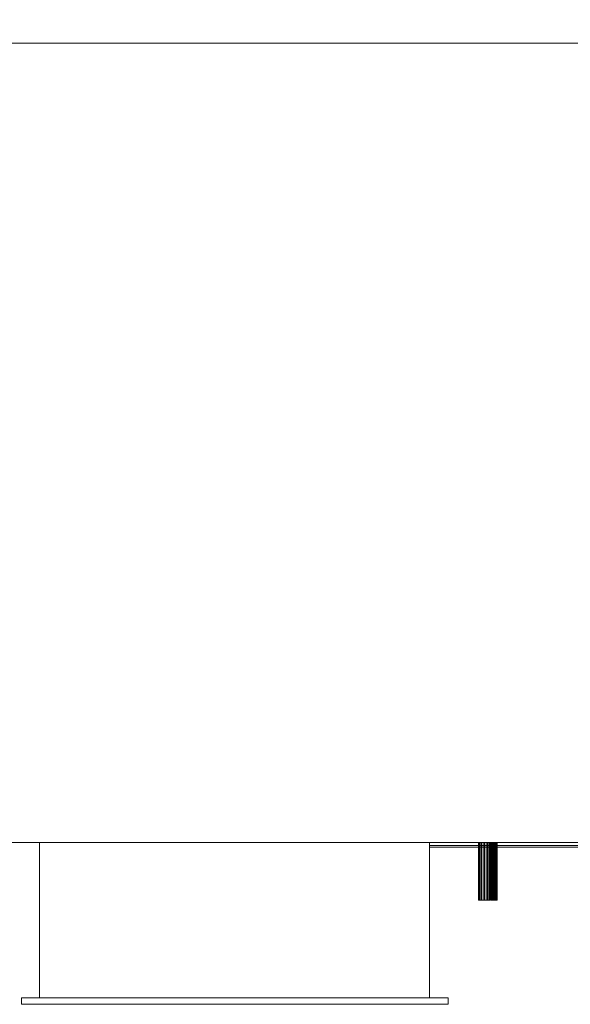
# Model space of a CAD drawing. Header units: millimetres. Extents: x -1020 to 1020, y -584 to 456.
# Tile 10 of 17: x -127 to 446, y -584 to 441. Entities that reach past the tile are written whole.
import ezdxf

# ---------------------------------------------------------------- set-up
doc = ezdxf.new("R2010")
doc.units = ezdxf.units.MM

# ---------------------------------------------------------------- blocks, each defined once
blk = doc.blocks.new('RSen_57_ME_FB_ventilation - heat reclaim_ humidification and air processing_daikin - vkm50gbmv1 - heat reclaim ventilation_ humidification and air processing_daikin_lxwxh 2038x832x387 mm-2918248-3D view')
at = {"lineweight": 18}
mesh = blk.add_polyface(dxfattribs=at)
corners = [(357, 476, 233.4), (358.6, 476, 233.1), (360.2, 476, 232.5), (361.5, 476, 231.5), (362.5, 476, 230.2), (363.1, 476, 228.6), (363.3, 476, 227), (363.1, 476, 225.4), (362.5, 476, 223.8), (361.5, 476, 222.5), (360.2, 476, 221.5), (358.6, 476, 220.9), (357, 476, 220.6), (355.4, 476, 220.9), (353.8, 476, 221.5), (352.5, 476, 222.5), (351.5, 476, 223.8), (350.9, 476, 225.4), (350.6, 476, 227), (350.9, 476, 228.6), (351.5, 476, 230.2), (352.5, 476, 231.5), (353.8, 476, 232.5), (355.4, 476, 233.1)]
mesh.append_faces([[corners[k] for k in face] for face in [(23, 6, 11, 22)]], dxfattribs={"vtx0": -1, "vtx1": -1, "vtx2": -1})
mesh.append_faces([[corners[k] for k in face] for face in [(11, 17, 18, 22), (13, 16, 17, 11)]], dxfattribs={"vtx0": -1, "vtx2": -1, "vtx3": -1})
mesh.append_faces([[corners[k] for k in face] for face in [(10, 11, 6, 9), (18, 19, 22)]], dxfattribs={"vtx1": -1, "vtx2": -1})
mesh.append_faces([[corners[k] for k in face] for face in [(0, 1, 2, 23), (11, 12, 13), (20, 21, 22, 19)]], dxfattribs={"vtx2": -1})
mesh.append_faces([[corners[k] for k in face] for face in [(4, 5, 6, 23), (2, 3, 4, 23)]], dxfattribs={"vtx2": -1, "vtx3": -1})
mesh.append_faces([[corners[k] for k in face] for face in [(6, 7, 8, 9), (13, 14, 15, 16)]], dxfattribs={"vtx3": -1})
mesh = blk.add_polyface(dxfattribs=at)
corners = [(357, 476, 233.4), (355.4, 476, 233.1), (353.8, 476, 232.5), (352.5, 476, 231.5), (351.5, 476, 230.2), (350.9, 476, 228.6), (350.6, 476, 227), (350.9, 476, 225.4), (351.5, 476, 223.8), (352.5, 476, 222.5), (353.8, 476, 221.5), (355.4, 476, 220.9), (357, 476, 220.6), (357, 416, 220.6), (355.4, 416, 220.9), (353.8, 416, 221.5), (352.5, 416, 222.5), (351.5, 416, 223.8), (350.9, 416, 225.4), (350.6, 416, 227), (350.9, 416, 228.6), (351.5, 416, 230.2), (352.5, 416, 231.5), (353.8, 416, 232.5), (355.4, 416, 233.1), (357, 416, 233.4)]
mesh.append_faces([[corners[k] for k in face] for face in [(13, 14, 11, 12), (0, 1, 24, 25)]], dxfattribs={"vtx1": -1})
mesh.append_faces([[corners[k] for k in face] for face in [(14, 15, 10, 11), (16, 17, 8, 9), (15, 16, 9, 10), (17, 18, 7, 8), (6, 7, 18, 19), (19, 20, 5, 6), (20, 21, 4, 5), (22, 23, 2, 3), (21, 22, 3, 4), (23, 24, 1, 2)]], dxfattribs={"vtx1": -1, "vtx3": -1})
mesh = blk.add_polyface(dxfattribs=at)
corners = [(357, 476, 220.6), (358.6, 476, 220.9), (360.2, 476, 221.5), (361.5, 476, 222.5), (362.5, 476, 223.8), (363.1, 476, 225.4), (363.3, 476, 227), (363.1, 476, 228.6), (362.5, 476, 230.2), (361.5, 476, 231.5), (360.2, 476, 232.5), (358.6, 476, 233.1), (357, 476, 233.4), (357, 416, 233.4), (358.6, 416, 233.1), (360.2, 416, 232.5), (361.5, 416, 231.5), (362.5, 416, 230.2), (363.1, 416, 228.6), (363.3, 416, 227), (363.1, 416, 225.4), (362.5, 416, 223.8), (361.5, 416, 222.5), (360.2, 416, 221.5), (358.6, 416, 220.9), (357, 416, 220.6)]
mesh.append_faces([[corners[k] for k in face] for face in [(13, 14, 11, 12), (0, 1, 24, 25)]], dxfattribs={"vtx1": -1})
mesh.append_faces([[corners[k] for k in face] for face in [(14, 15, 10, 11), (16, 17, 8, 9), (15, 16, 9, 10), (17, 18, 7, 8), (6, 7, 18, 19), (19, 20, 5, 6), (20, 21, 4, 5), (22, 23, 2, 3), (21, 22, 3, 4), (23, 24, 1, 2)]], dxfattribs={"vtx1": -1, "vtx3": -1})
mesh = blk.add_polyface(dxfattribs=at)
corners = [(367, 476, 296.2), (367.8, 476, 296.1), (368.6, 476, 295.7), (369.2, 476, 295.2), (369.7, 476, 294.6), (370.1, 476, 293.8), (370.2, 476, 293), (370.1, 476, 292.2), (369.7, 476, 291.4), (369.2, 476, 290.8), (368.6, 476, 290.3), (367.8, 476, 289.9), (367, 476, 289.8), (366.2, 476, 289.9), (365.4, 476, 290.3), (364.8, 476, 290.8), (364.3, 476, 291.4), (363.9, 476, 292.2), (363.8, 476, 293), (363.9, 476, 293.8), (364.3, 476, 294.6), (364.8, 476, 295.2), (365.4, 476, 295.7), (366.2, 476, 296.1)]
mesh.append_faces([[corners[k] for k in face] for face in [(23, 6, 11, 22)]], dxfattribs={"vtx0": -1, "vtx1": -1, "vtx2": -1})
mesh.append_faces([[corners[k] for k in face] for face in [(11, 17, 18, 22), (13, 16, 17, 11)]], dxfattribs={"vtx0": -1, "vtx2": -1, "vtx3": -1})
mesh.append_faces([[corners[k] for k in face] for face in [(10, 11, 6, 9), (18, 19, 22)]], dxfattribs={"vtx1": -1, "vtx2": -1})
mesh.append_faces([[corners[k] for k in face] for face in [(0, 1, 2, 23), (11, 12, 13), (20, 21, 22, 19)]], dxfattribs={"vtx2": -1})
mesh.append_faces([[corners[k] for k in face] for face in [(4, 5, 6, 23), (2, 3, 4, 23)]], dxfattribs={"vtx2": -1, "vtx3": -1})
mesh.append_faces([[corners[k] for k in face] for face in [(6, 7, 8, 9), (13, 14, 15, 16)]], dxfattribs={"vtx3": -1})
mesh = blk.add_polyface(dxfattribs=at)
corners = [(367, 476, 296.2), (366.2, 476, 296.1), (365.4, 476, 295.7), (364.8, 476, 295.2), (364.3, 476, 294.6), (363.9, 476, 293.8), (363.8, 476, 293), (363.9, 476, 292.2), (364.3, 476, 291.4), (364.8, 476, 290.8), (365.4, 476, 290.3), (366.2, 476, 289.9), (367, 476, 289.8), (367, 416, 289.8), (366.2, 416, 289.9), (365.4, 416, 290.3), (364.8, 416, 290.8), (364.3, 416, 291.4), (363.9, 416, 292.2), (363.8, 416, 293), (363.9, 416, 293.8), (364.3, 416, 294.6), (364.8, 416, 295.2), (365.4, 416, 295.7), (366.2, 416, 296.1), (367, 416, 296.2)]
mesh.append_faces([[corners[k] for k in face] for face in [(4, 21, 22, 3), (23, 2, 3, 22)]], dxfattribs={"vtx0": -1, "vtx2": -1})
mesh.append_faces([[corners[k] for k in face] for face in [(13, 14, 11, 12)]], dxfattribs={"vtx1": -1})
mesh.append_faces([[corners[k] for k in face] for face in [(14, 15, 10, 11), (16, 17, 8, 9), (15, 16, 9, 10), (17, 18, 7, 8), (6, 7, 18, 19), (19, 20, 5, 6), (20, 21, 4, 5), (1, 2, 23, 24)]], dxfattribs={"vtx1": -1, "vtx3": -1})
mesh.append_faces([[corners[k] for k in face] for face in [(24, 25, 0, 1)]], dxfattribs={"vtx3": -1})
mesh = blk.add_polyface(dxfattribs=at)
corners = [(367, 476, 289.8), (367.8, 476, 289.9), (368.6, 476, 290.3), (369.2, 476, 290.8), (369.7, 476, 291.4), (370.1, 476, 292.2), (370.2, 476, 293), (370.1, 476, 293.8), (369.7, 476, 294.6), (369.2, 476, 295.2), (368.6, 476, 295.7), (367.8, 476, 296.1), (367, 476, 296.2), (367, 416, 296.2), (367.8, 416, 296.1), (368.6, 416, 295.7), (369.2, 416, 295.2), (369.7, 416, 294.6), (370.1, 416, 293.8), (370.2, 416, 293), (370.1, 416, 292.2), (369.7, 416, 291.4), (369.2, 416, 290.8), (368.6, 416, 290.3), (367.8, 416, 289.9), (367, 416, 289.8)]
mesh.append_faces([[corners[k] for k in face] for face in [(13, 14, 11, 12), (0, 1, 24, 25)]], dxfattribs={"vtx1": -1})
mesh.append_faces([[corners[k] for k in face] for face in [(14, 15, 10, 11), (16, 17, 8, 9), (15, 16, 9, 10), (17, 18, 7, 8), (6, 7, 18, 19), (19, 20, 5, 6), (20, 21, 4, 5), (22, 23, 2, 3), (21, 22, 3, 4), (23, 24, 1, 2)]], dxfattribs={"vtx1": -1, "vtx3": -1})
mesh = blk.add_polyface(dxfattribs=at)
corners = [(-845.5, 439, 0), (-845.4, 439.4, 0), (-845.3, 439.8, 0), (-845.1, 440.1, 0), (-844.8, 440.3, 0), (-844.4, 440.4, 0), (-844, 440.5, 0), (-843.6, 440.4, 0), (-843.3, 440.3, 0), (-842.9, 440.1, 0), (-842.7, 439.8, 0), (-842.6, 439.4, 0), (-842.5, 439, 0), (-842.6, 438.6, 0), (-842.7, 438.2, 0), (-842.9, 437.9, 0), (-843.3, 437.7, 0), (-843.6, 437.6, 0), (-844, 437.5, 0), (-844.4, 437.6, 0), (-844.8, 437.7, 0), (-845.1, 437.9, 0), (-845.3, 438.2, 0), (-845.4, 438.6, 0), (842.5, 439, 0), (842.6, 439.4, 0), (842.7, 439.8, 0), (842.9, 440.1, 0), (843.2, 440.3, 0), (843.6, 440.4, 0), (844, 440.5, 0), (844.4, 440.4, 0), (844.7, 440.3, 0), (845.1, 440.1, 0), (845.3, 439.8, 0), (845.4, 439.4, 0), (845.5, 439, 0), (845.4, 438.6, 0), (845.3, 438.2, 0), (845.1, 437.9, 0), (844.7, 437.7, 0), (844.4, 437.6, 0), (844, 437.5, 0), (843.6, 437.6, 0), (843.2, 437.7, 0), (842.9, 437.9, 0), (842.7, 438.2, 0), (842.6, 438.6, 0)]
mesh.append_faces([[corners[k] for k in face] for face in [(8, 6, 7), (11, 9, 10), (6, 4, 5), (4, 2, 3), (23, 21, 22), (32, 30, 31), (30, 28, 29), (27, 25, 26), (47, 45, 46), (44, 42, 43)]], dxfattribs={"vtx0": -1})
mesh.append_faces([[corners[k] for k in face] for face in [(9, 4, 8), (2, 4, 1), (28, 32, 27)]], dxfattribs={"vtx0": -1, "vtx1": -1})
mesh.append_faces([[corners[k] for k in face] for face in [(11, 13, 9), (6, 8, 4), (13, 16, 21), (20, 16, 18), (21, 23, 1), (9, 13, 21), (30, 32, 28), (42, 44, 40), (47, 25, 45)]], dxfattribs={"vtx0": -1, "vtx1": -1, "vtx2": -1})
mesh.append_faces([[corners[k] for k in face] for face in [(9, 21, 1, 4), (45, 25, 27, 39)]], dxfattribs={"vtx0": -1, "vtx1": -1, "vtx2": -1, "vtx3": -1})
mesh.append_faces([[corners[k] for k in face] for face in [(16, 20, 21)]], dxfattribs={"vtx0": -1, "vtx2": -1})
mesh.append_faces([[corners[k] for k in face] for face in [(27, 32, 33, 39)]], dxfattribs={"vtx0": -1, "vtx2": -1, "vtx3": -1})
mesh.append_faces([[corners[k] for k in face] for face in [(0, 1, 23), (19, 20, 18), (24, 25, 47)]], dxfattribs={"vtx1": -1})
mesh.append_faces([[corners[k] for k in face] for face in [(39, 40, 44, 45)]], dxfattribs={"vtx1": -1, "vtx3": -1})
mesh.append_faces([[corners[k] for k in face] for face in [(11, 12, 13), (16, 17, 18), (35, 36, 37), (40, 41, 42)]], dxfattribs={"vtx2": -1})
mesh.append_faces([[corners[k] for k in face] for face in [(33, 34, 35, 37), (37, 38, 39, 33)]], dxfattribs={"vtx2": -1, "vtx3": -1})
mesh.append_faces([[corners[k] for k in face] for face in [(13, 14, 15, 16)]], dxfattribs={"vtx3": -1})
mesh = blk.add_polyface(dxfattribs=at)
corners = [(-845.5, 439, 230), (-845.4, 438.6, 230), (-845.3, 438.2, 230), (-845.1, 437.9, 230), (-844.7, 437.7, 230), (-844.4, 437.6, 230), (-844, 437.5, 230), (-843.6, 437.6, 230), (-843.2, 437.7, 230), (-842.9, 437.9, 230), (-842.7, 438.2, 230), (-842.5, 438.6, 230), (-842.5, 439, 230), (-842.5, 439.4, 230), (-842.7, 439.8, 230), (-842.9, 440.1, 230), (-843.2, 440.3, 230), (-843.6, 440.4, 230), (-844, 440.5, 230), (-844.4, 440.4, 230), (-844.7, 440.3, 230), (-845.1, 440.1, 230), (-845.3, 439.8, 230), (-845.4, 439.4, 230), (842.5, 439, 230), (842.6, 438.6, 230), (842.7, 438.2, 230), (842.9, 437.9, 230), (843.3, 437.7, 230), (843.6, 437.6, 230), (844, 437.5, 230), (844.4, 437.6, 230), (844.8, 437.7, 230), (845.1, 437.9, 230), (845.3, 438.2, 230), (845.5, 438.6, 230), (845.5, 439, 230), (845.5, 439.4, 230), (845.3, 439.8, 230), (845.1, 440.1, 230), (844.8, 440.3, 230), (844.4, 440.4, 230), (844, 440.5, 230), (843.6, 440.4, 230), (843.3, 440.3, 230), (842.9, 440.1, 230), (842.7, 439.8, 230), (842.6, 439.4, 230)]
mesh.append_faces([[corners[k] for k in face] for face in [(8, 6, 7), (11, 9, 10), (6, 4, 5), (22, 20, 21), (32, 30, 31), (35, 33, 34), (30, 28, 29), (47, 45, 46), (44, 42, 43)]], dxfattribs={"vtx0": -1})
mesh.append_faces([[corners[k] for k in face] for face in [(4, 8, 3), (23, 20, 22), (33, 27, 32), (28, 32, 27)]], dxfattribs={"vtx0": -1, "vtx1": -1})
mesh.append_faces([[corners[k] for k in face] for face in [(3, 8, 11), (11, 15, 3), (6, 8, 4), (3, 15, 23), (18, 20, 16), (23, 15, 20), (11, 13, 15), (30, 32, 28), (42, 44, 40)]], dxfattribs={"vtx0": -1, "vtx1": -1, "vtx2": -1})
mesh.append_faces([[corners[k] for k in face] for face in [(27, 33, 39, 45), (33, 35, 37, 39)]], dxfattribs={"vtx0": -1, "vtx1": -1, "vtx2": -1, "vtx3": -1})
mesh.append_faces([[corners[k] for k in face] for face in [(11, 8, 9), (39, 44, 45)]], dxfattribs={"vtx0": -1, "vtx2": -1})
mesh.append_faces([[corners[k] for k in face] for face in [(0, 1, 23), (19, 20, 18)]], dxfattribs={"vtx1": -1})
mesh.append_faces([[corners[k] for k in face] for face in [(15, 16, 20), (39, 40, 44)]], dxfattribs={"vtx1": -1, "vtx2": -1})
mesh.append_faces([[corners[k] for k in face] for face in [(11, 12, 13), (13, 14, 15), (16, 17, 18), (35, 36, 37), (37, 38, 39), (40, 41, 42)]], dxfattribs={"vtx2": -1})
mesh.append_faces([[corners[k] for k in face] for face in [(1, 2, 3, 23), (25, 26, 27, 45), (47, 24, 25, 45)]], dxfattribs={"vtx2": -1, "vtx3": -1})
mesh = blk.add_polyface(dxfattribs=at)
corners = [(357, 416, 233.4), (355.4, 416, 233.1), (353.8, 416, 232.5), (352.5, 416, 231.5), (351.5, 416, 230.2), (350.9, 416, 228.6), (350.6, 416, 227), (350.9, 416, 225.4), (351.5, 416, 223.8), (352.5, 416, 222.5), (353.8, 416, 221.5), (355.4, 416, 220.9), (357, 416, 220.6), (358.6, 416, 220.9), (360.2, 416, 221.5), (361.5, 416, 222.5), (362.5, 416, 223.8), (363.1, 416, 225.4), (363.3, 416, 227), (363.1, 416, 228.6), (362.5, 416, 230.2), (361.5, 416, 231.5), (360.2, 416, 232.5), (358.6, 416, 233.1)]
mesh.append_faces([[corners[k] for k in face] for face in [(22, 2, 11, 12)]], dxfattribs={"vtx0": -1, "vtx1": -1, "vtx3": -1})
mesh.append_faces([[corners[k] for k in face] for face in [(11, 7, 8), (2, 5, 6), (18, 12, 13, 17), (17, 13, 14)]], dxfattribs={"vtx0": -1, "vtx2": -1})
mesh.append_faces([[corners[k] for k in face] for face in [(2, 6, 7, 11)]], dxfattribs={"vtx0": -1, "vtx2": -1, "vtx3": -1})
mesh.append_faces([[corners[k] for k in face] for face in [(23, 0, 22)]], dxfattribs={"vtx1": -1})
mesh.append_faces([[corners[k] for k in face] for face in [(1, 2, 22, 0)]], dxfattribs={"vtx1": -1, "vtx2": -1})
mesh.append_faces([[corners[k] for k in face] for face in [(9, 10, 11, 8), (15, 16, 17, 14)]], dxfattribs={"vtx2": -1})
mesh.append_faces([[corners[k] for k in face] for face in [(20, 21, 22, 12), (18, 19, 20, 12)]], dxfattribs={"vtx2": -1, "vtx3": -1})
mesh.append_faces([[corners[k] for k in face] for face in [(2, 3, 4, 5)]], dxfattribs={"vtx3": -1})
mesh = blk.add_polyface(dxfattribs=at)
corners = [(367, 416, 296.2), (366.2, 416, 296.1), (365.4, 416, 295.7), (364.8, 416, 295.2), (364.3, 416, 294.6), (363.9, 416, 293.8), (363.8, 416, 293), (363.9, 416, 292.2), (364.3, 416, 291.4), (364.8, 416, 290.8), (365.4, 416, 290.3), (366.2, 416, 289.9), (367, 416, 289.8), (367.8, 416, 289.9), (368.6, 416, 290.3), (369.2, 416, 290.8), (369.7, 416, 291.4), (370.1, 416, 292.2), (370.2, 416, 293), (370.1, 416, 293.8), (369.7, 416, 294.6), (369.2, 416, 295.2), (368.6, 416, 295.7), (367.8, 416, 296.1)]
mesh.append_faces([[corners[k] for k in face] for face in [(22, 2, 11, 12)]], dxfattribs={"vtx0": -1, "vtx1": -1, "vtx3": -1})
mesh.append_faces([[corners[k] for k in face] for face in [(11, 7, 8), (2, 5, 6), (18, 12, 13, 17), (17, 13, 14)]], dxfattribs={"vtx0": -1, "vtx2": -1})
mesh.append_faces([[corners[k] for k in face] for face in [(2, 6, 7, 11)]], dxfattribs={"vtx0": -1, "vtx2": -1, "vtx3": -1})
mesh.append_faces([[corners[k] for k in face] for face in [(23, 0, 22)]], dxfattribs={"vtx1": -1})
mesh.append_faces([[corners[k] for k in face] for face in [(1, 2, 22, 0)]], dxfattribs={"vtx1": -1, "vtx2": -1})
mesh.append_faces([[corners[k] for k in face] for face in [(9, 10, 11, 8), (15, 16, 17, 14)]], dxfattribs={"vtx2": -1})
mesh.append_faces([[corners[k] for k in face] for face in [(20, 21, 22, 12), (18, 19, 20, 12)]], dxfattribs={"vtx2": -1, "vtx3": -1})
mesh.append_faces([[corners[k] for k in face] for face in [(2, 3, 4, 5)]], dxfattribs={"vtx3": -1})
mesh = blk.add_polyface(dxfattribs=at)
corners = [(-845.5, -439, 0), (-845.4, -438.6, 0), (-845.3, -438.2, 0), (-845.1, -437.9, 0), (-844.8, -437.7, 0), (-844.4, -437.6, 0), (-844, -437.5, 0), (-843.6, -437.6, 0), (-843.3, -437.7, 0), (-842.9, -437.9, 0), (-842.7, -438.2, 0), (-842.6, -438.6, 0), (-842.5, -439, 0), (-842.6, -439.4, 0), (-842.7, -439.8, 0), (-842.9, -440.1, 0), (-843.3, -440.3, 0), (-843.6, -440.4, 0), (-844, -440.5, 0), (-844.4, -440.4, 0), (-844.8, -440.3, 0), (-845.1, -440.1, 0), (-845.3, -439.8, 0), (-845.4, -439.4, 0), (842.5, -439, 0), (842.6, -438.6, 0), (842.7, -438.2, 0), (842.9, -437.9, 0), (843.2, -437.7, 0), (843.6, -437.6, 0), (844, -437.5, 0), (844.4, -437.6, 0), (844.7, -437.7, 0), (845.1, -437.9, 0), (845.3, -438.2, 0), (845.4, -438.6, 0), (845.5, -439, 0), (845.4, -439.4, 0), (845.3, -439.8, 0), (845.1, -440.1, 0), (844.7, -440.3, 0), (844.4, -440.4, 0), (844, -440.5, 0), (843.6, -440.4, 0), (843.2, -440.3, 0), (842.9, -440.1, 0), (842.7, -439.8, 0), (842.6, -439.4, 0)]
mesh.append_faces([[corners[k] for k in face] for face in [(8, 6, 7), (11, 9, 10), (6, 4, 5), (4, 2, 3), (23, 21, 22), (30, 28, 29), (28, 26, 27), (25, 47, 24)]], dxfattribs={"vtx0": -1})
mesh.append_faces([[corners[k] for k in face] for face in [(9, 4, 8), (2, 4, 1)]], dxfattribs={"vtx0": -1, "vtx1": -1})
mesh.append_faces([[corners[k] for k in face] for face in [(11, 13, 9), (6, 8, 4), (13, 16, 21), (20, 16, 18), (21, 23, 1), (9, 13, 21), (30, 32, 28), (42, 44, 40)]], dxfattribs={"vtx0": -1, "vtx1": -1, "vtx2": -1})
mesh.append_faces([[corners[k] for k in face] for face in [(9, 21, 1, 4)]], dxfattribs={"vtx0": -1, "vtx1": -1, "vtx2": -1, "vtx3": -1})
mesh.append_faces([[corners[k] for k in face] for face in [(26, 28, 45, 46), (45, 33, 39, 40)]], dxfattribs={"vtx0": -1, "vtx1": -1, "vtx3": -1})
mesh.append_faces([[corners[k] for k in face] for face in [(16, 20, 21), (47, 25, 26, 46), (40, 44, 45)]], dxfattribs={"vtx0": -1, "vtx2": -1})
mesh.append_faces([[corners[k] for k in face] for face in [(28, 32, 33, 45)]], dxfattribs={"vtx0": -1, "vtx2": -1, "vtx3": -1})
mesh.append_faces([[corners[k] for k in face] for face in [(0, 1, 23), (19, 20, 18), (36, 37, 35), (43, 44, 42)]], dxfattribs={"vtx1": -1})
mesh.append_faces([[corners[k] for k in face] for face in [(34, 35, 37, 38), (33, 34, 38, 39)]], dxfattribs={"vtx1": -1, "vtx3": -1})
mesh.append_faces([[corners[k] for k in face] for face in [(11, 12, 13), (16, 17, 18), (30, 31, 32), (40, 41, 42)]], dxfattribs={"vtx2": -1})
mesh.append_faces([[corners[k] for k in face] for face in [(13, 14, 15, 16)]], dxfattribs={"vtx3": -1})
mesh = blk.add_polyface(dxfattribs=at)
corners = [(-845.5, -439, 230), (-845.4, -439.4, 230), (-845.3, -439.8, 230), (-845.1, -440.1, 230), (-844.7, -440.3, 230), (-844.4, -440.4, 230), (-844, -440.5, 230), (-843.6, -440.4, 230), (-843.2, -440.3, 230), (-842.9, -440.1, 230), (-842.7, -439.8, 230), (-842.5, -439.4, 230), (-842.5, -439, 230), (-842.5, -438.6, 230), (-842.7, -438.2, 230), (-842.9, -437.9, 230), (-843.2, -437.7, 230), (-843.6, -437.6, 230), (-844, -437.5, 230), (-844.4, -437.6, 230), (-844.7, -437.7, 230), (-845.1, -437.9, 230), (-845.3, -438.2, 230), (-845.4, -438.6, 230), (842.5, -439, 230), (842.6, -439.4, 230), (842.7, -439.8, 230), (842.9, -440.1, 230), (843.3, -440.3, 230), (843.6, -440.4, 230), (844, -440.5, 230), (844.4, -440.4, 230), (844.8, -440.3, 230), (845.1, -440.1, 230), (845.3, -439.8, 230), (845.5, -439.4, 230), (845.5, -439, 230), (845.5, -438.6, 230), (845.3, -438.2, 230), (845.1, -437.9, 230), (844.8, -437.7, 230), (844.4, -437.6, 230), (844, -437.5, 230), (843.6, -437.6, 230), (843.3, -437.7, 230), (842.9, -437.9, 230), (842.7, -438.2, 230), (842.6, -438.6, 230)]
mesh.append_faces([[corners[k] for k in face] for face in [(8, 6, 7), (11, 9, 10), (6, 4, 5), (22, 20, 21), (30, 28, 29)]], dxfattribs={"vtx0": -1})
mesh.append_faces([[corners[k] for k in face] for face in [(4, 8, 3), (23, 20, 22), (33, 28, 32), (28, 33, 27)]], dxfattribs={"vtx0": -1, "vtx1": -1})
mesh.append_faces([[corners[k] for k in face] for face in [(3, 8, 11), (11, 15, 3), (6, 8, 4), (3, 15, 23), (18, 20, 16), (23, 15, 20), (11, 13, 15), (39, 27, 33), (30, 32, 28), (27, 39, 44), (42, 44, 40)]], dxfattribs={"vtx0": -1, "vtx1": -1, "vtx2": -1})
mesh.append_faces([[corners[k] for k in face] for face in [(11, 8, 9)]], dxfattribs={"vtx0": -1, "vtx2": -1})
mesh.append_faces([[corners[k] for k in face] for face in [(0, 1, 23), (19, 20, 18), (36, 37, 35)]], dxfattribs={"vtx1": -1})
mesh.append_faces([[corners[k] for k in face] for face in [(15, 16, 20), (26, 27, 46, 25), (39, 40, 44)]], dxfattribs={"vtx1": -1, "vtx2": -1})
mesh.append_faces([[corners[k] for k in face] for face in [(34, 35, 37, 38), (33, 34, 38, 39)]], dxfattribs={"vtx1": -1, "vtx3": -1})
mesh.append_faces([[corners[k] for k in face] for face in [(11, 12, 13), (13, 14, 15), (16, 17, 18), (30, 31, 32), (40, 41, 42), (47, 24, 25, 46), (42, 43, 44)]], dxfattribs={"vtx2": -1})
mesh.append_faces([[corners[k] for k in face] for face in [(1, 2, 3, 23), (44, 45, 46, 27)]], dxfattribs={"vtx2": -1, "vtx3": -1})
blk = doc.blocks.new('RSen_57_ME_FB_SOg - vkm50gbmv1 - SH_daikin_tbq - standard-2917892-3D view')
at = {"lineweight": 18}
mesh = blk.add_polyface(dxfattribs=at)
corners = [(-882, 416, 387), (-882, -416, 387), (882, -416, 387), (882, 416, 387)]
mesh.append_faces([[corners[k] for k in face] for face in [(0, 1, 2, 3)]])
mesh = blk.add_polyface(dxfattribs=at)
corners = [(882, -416), (-882, -416), (-882, 416), (882, 416)]
mesh.append_faces([[corners[k] for k in face] for face in [(0, 1, 2, 3)]])
mesh = blk.add_polyface(dxfattribs=at)
corners = [(882, 416, 387), (882, 416), (-882, 416), (-882, 416, 387)]
mesh.append_faces([[corners[k] for k in face] for face in [(0, 1, 2, 3)]])
mesh = blk.add_polyface(dxfattribs=at)
corners = [(-882, -416), (-882, -416, 387), (-299.5, -416, 387), (-299.5, -416)]
mesh.append_faces([[corners[k] for k in face] for face in [(0, 1, 2, 3)]])
mesh = blk.add_polyface(dxfattribs=at)
corners = [(-882, -419), (-882, -416), (-299.5, -416), (-299.5, -419)]
mesh.append_faces([[corners[k] for k in face] for face in [(0, 1, 2, 3)]])
mesh = blk.add_polyface(dxfattribs=at)
corners = [(-299.5, -419, 387), (-299.5, -416, 387), (-882, -416, 387), (-882, -419, 387)]
mesh.append_faces([[corners[k] for k in face] for face in [(0, 1, 2, 3)]])
mesh = blk.add_polyface(dxfattribs=at)
corners = [(-882, -416, 387), (-882, -416), (882, -416), (882, -416, 387)]
mesh.append_faces([[corners[k] for k in face] for face in [(0, 1, 2, 3)]])
mesh = blk.add_polyface(dxfattribs=at)
corners = [(-299.5, -419, 387), (-882, -419, 387), (-882, -419), (-299.5, -419)]
mesh.append_faces([[corners[k] for k in face] for face in [(0, 1, 2, 3)]])
mesh = blk.add_polyface(dxfattribs=at)
corners = [(-791, -416, 201.4), (-733.8, -416, 201.4), (-733.8, -416, 333.4), (-299.5, -416, 333.4), (-299.5, -416, 330.4), (-730.8, -416, 330.4), (-730.8, -416, 198.4), (-788, -416, 198.4), (-788, -416), (-791, -416)]
mesh.append_faces([[corners[k] for k in face] for face in [(1, 6, 7, 0)]], dxfattribs={"vtx0": -1, "vtx2": -1})
mesh.append_faces([[corners[k] for k in face] for face in [(5, 6, 1, 2)]], dxfattribs={"vtx1": -1, "vtx3": -1})
mesh.append_faces([[corners[k] for k in face] for face in [(3, 4, 5, 2)]], dxfattribs={"vtx2": -1})
mesh.append_faces([[corners[k] for k in face] for face in [(7, 8, 9, 0)]], dxfattribs={"vtx3": -1})
mesh = blk.add_polyface(dxfattribs=at)
corners = [(-299.5, -421, 333.4), (-299.5, -416, 333.4), (-733.8, -416, 333.4), (-733.8, -421, 333.4)]
mesh.append_faces([[corners[k] for k in face] for face in [(0, 1, 2, 3)]])
mesh = blk.add_polyface(dxfattribs=at)
corners = [(-730.8, -421, 330.4), (-730.8, -416, 330.4), (-299.5, -416, 330.4), (-299.5, -421, 330.4)]
mesh.append_faces([[corners[k] for k in face] for face in [(0, 1, 2, 3)]])
mesh = blk.add_polyface(dxfattribs=at)
corners = [(-299.5, -421, 330.4), (-299.5, -416, 330.4), (-299.5, -416, 333.4), (-299.5, -421, 333.4)]
mesh.append_faces([[corners[k] for k in face] for face in [(0, 1, 2, 3)]])
mesh = blk.add_polyface(dxfattribs=at)
corners = [(-299.5, -419), (-299.5, -416), (-299.5, -416, 387), (-299.5, -419, 387)]
mesh.append_faces([[corners[k] for k in face] for face in [(0, 1, 2, 3)]])
mesh = blk.add_polyface(dxfattribs=at)
corners = [(-299.5, -416, 377), (-299.5, -577.6, 377), (106.3, -577.6, 377), (106.3, -416, 377)]
mesh.append_faces([[corners[k] for k in face] for face in [(0, 1, 2, 3)]])
mesh = blk.add_polyface(dxfattribs=at)
corners = [(106.3, -577.6, 10.1), (-299.5, -577.6, 10.1), (-299.5, -416, 10.1), (106.3, -416, 10.1)]
mesh.append_faces([[corners[k] for k in face] for face in [(0, 1, 2, 3)]])
mesh = blk.add_polyface(dxfattribs=at)
corners = [(-299.5, -416, 377), (-299.5, -416, 10.1), (-299.5, -577.6, 10.1), (-299.5, -577.6, 377)]
mesh.append_faces([[corners[k] for k in face] for face in [(0, 1, 2, 3)]])
mesh = blk.add_polyface(dxfattribs=at)
corners = [(106.3, -416, 377), (106.3, -416, 10.1), (-299.5, -416, 10.1), (-299.5, -416, 377)]
mesh.append_faces([[corners[k] for k in face] for face in [(0, 1, 2, 3)]])
mesh = blk.add_polyface(dxfattribs=at)
corners = [(106.3, -577.6, 377), (106.3, -577.6, 10.1), (106.3, -416, 10.1), (106.3, -416, 377)]
mesh.append_faces([[corners[k] for k in face] for face in [(0, 1, 2, 3)]])
mesh = blk.add_polyface(dxfattribs=at)
corners = [(-791, -421, 201.4), (-791, -421), (-788, -421), (-788, -421, 198.4), (-730.8, -421, 198.4), (-730.8, -421, 330.4), (-299.5, -421, 330.4), (-299.5, -421, 333.4), (-733.8, -421, 333.4), (-733.8, -421, 201.4)]
mesh.append_faces([[corners[k] for k in face] for face in [(5, 8, 9, 4)]], dxfattribs={"vtx0": -1, "vtx2": -1})
mesh.append_faces([[corners[k] for k in face] for face in [(3, 4, 9, 0)]], dxfattribs={"vtx1": -1, "vtx3": -1})
mesh.append_faces([[corners[k] for k in face] for face in [(1, 2, 3, 0)]], dxfattribs={"vtx2": -1})
mesh.append_faces([[corners[k] for k in face] for face in [(5, 6, 7, 8)]], dxfattribs={"vtx3": -1})
mesh = blk.add_polyface(dxfattribs=at)
corners = [(125.1, -577.6, 387), (-319.1, -577.6, 387), (-319.1, -584.4, 387), (125.1, -584.4, 387)]
mesh.append_faces([[corners[k] for k in face] for face in [(0, 1, 2, 3)]])
mesh = blk.add_polyface(dxfattribs=at)
corners = [(-319.1, -584.4), (-319.1, -577.6), (125.1, -577.6), (125.1, -584.4)]
mesh.append_faces([[corners[k] for k in face] for face in [(0, 1, 2, 3)]])
mesh = blk.add_polyface(dxfattribs=at)
corners = [(-319.1, -577.6, 387), (-319.1, -577.6), (-319.1, -584.4), (-319.1, -584.4, 387)]
mesh.append_faces([[corners[k] for k in face] for face in [(0, 1, 2, 3)]])
mesh = blk.add_polyface(dxfattribs=at)
corners = [(125.1, -577.6, 387), (125.1, -577.6), (-319.1, -577.6), (-319.1, -577.6, 387)]
mesh.append_faces([[corners[k] for k in face] for face in [(0, 1, 2, 3)]])
mesh = blk.add_polyface(dxfattribs=at)
corners = [(-299.5, -577.6, 377), (-299.5, -577.6, 10.1), (106.3, -577.6, 10.1), (106.3, -577.6, 377)]
mesh.append_faces([[corners[k] for k in face] for face in [(0, 1, 2, 3)]])
mesh = blk.add_polyface(dxfattribs=at)
corners = [(125.1, -584.4, 387), (125.1, -584.4), (125.1, -577.6), (125.1, -577.6, 387)]
mesh.append_faces([[corners[k] for k in face] for face in [(0, 1, 2, 3)]])
mesh = blk.add_polyface(dxfattribs=at)
corners = [(-319.1, -584.4, 387), (-319.1, -584.4), (125.1, -584.4), (125.1, -584.4, 387)]
mesh.append_faces([[corners[k] for k in face] for face in [(0, 1, 2, 3)]])

msp = doc.modelspace()

# ---------------------------------------------------------------- block references
at = {"lineweight": 18, "extrusion": (1.74533e-05, 0, -1)}
msp.add_blockref('RSen_57_ME_FB_SOg - vkm50gbmv1 - SH_daikin_tbq - standard-2917892-3D view', (0, 0, 50), dxfattribs=at)
at = {"lineweight": 18, "extrusion": (0, 0, -1), "rotation": 180}
msp.add_blockref('RSen_57_ME_FB_ventilation - heat reclaim_ humidification and air processing_daikin - vkm50gbmv1 - heat reclaim ventilation_ humidification and air processing_daikin_lxwxh 2038x832x387 mm-2918248-3D view', (0, 0), dxfattribs=at)

doc.saveas('drawing.dxf')
